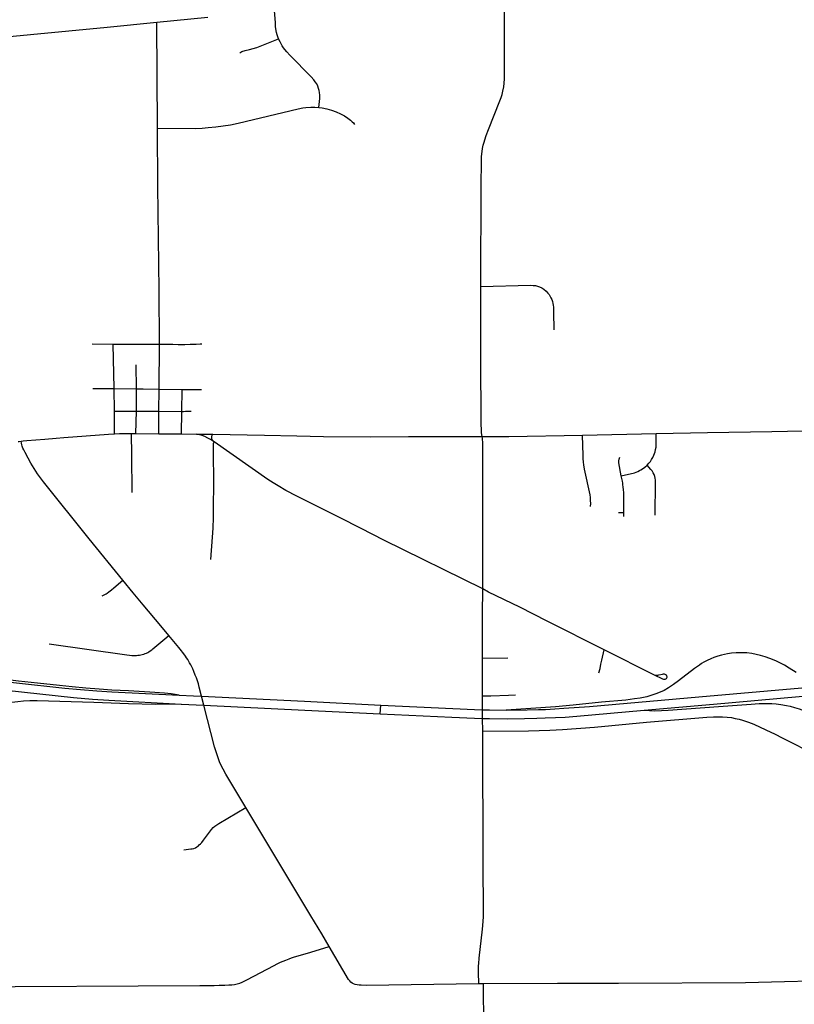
# Model space of a CAD drawing. Extents: x 1410746 to 1533160, y 578873 to 704954.
# Tile 108 of 227: x 1444838 to 1452366, y 677778 to 687341. Entities that reach past the tile are written whole.
import ezdxf

# ---------------------------------------------------------------- set-up
doc = ezdxf.new("R2010")
doc.units = 0
doc.header["$MEASUREMENT"] = 0
doc.layers.add('MC_STREETS', color=254, linetype='CONTINUOUS')

msp = doc.modelspace()

# ---------------------------------------------------------------- linework, layer by layer
at = {"layer": 'MC_STREETS'}
for p, q in [((1446170.08825, 687317.4691), (1446665.095875, 687364.1459)), ((1446177.2321, 686286.946975), (1446170.08825, 687317.4691)), ((1445543.93045, 684192.497925), (1445746.6602, 684189.9906)), ((1445756.684775, 683757.661975), (1445746.6602, 684189.9906)), ((1445746.6602, 684189.9906), (1446197.188225, 684188.986875)), ((1446193.83795, 683753.777975), (1446197.188225, 684188.986875)), ((1445974.429375, 683755.935375), (1445970.08435, 683989.252975)), ((1445548.316625, 683760.300925), (1445756.684775, 683757.661975)), ((1445758.99785, 683539.135175), (1445756.684775, 683757.661975)), ((1445756.684775, 683757.661975), (1445974.429375, 683755.935375)), ((1445972.048825, 683538.554275), (1445974.429375, 683755.935375)), ((1446191.6328, 683538.1195), (1446193.83795, 683753.777975)), ((1446193.83795, 683753.777975), (1446415.73015, 683750.377475)), ((1446415.076675, 683533.937025), (1446415.73015, 683750.377475)), ((1446415.73015, 683750.377475), (1446604.807725, 683747.5921)), ((1445760.848325, 683318.503975), (1445758.99785, 683539.135175)), ((1445758.99785, 683539.135175), (1445972.048825, 683538.554275)), ((1445968.05405, 683323.067225), (1445972.048825, 683538.554275)), ((1445972.048825, 683538.554275), (1446191.6328, 683538.1195)), ((1446189.382525, 683318.504625), (1446191.6328, 683538.1195)), ((1446191.6328, 683538.1195), (1446415.076675, 683533.937025)), ((1446411.3442, 683318.051825), (1446415.076675, 683533.937025)), ((1445927.869075, 683111.515), (1445926.4193, 683323.285925)), ((1445926.4193, 683323.285925), (1445968.05405, 683323.067225)), ((1445968.05405, 683323.067225), (1446189.382525, 683318.504625)), ((1446189.382525, 683318.504625), (1446411.3442, 683318.051825)), ((1446411.3442, 683318.051825), (1446556.7898, 683315.6368)), ((1446556.7898, 683315.6368), (1446714.052, 683313.822025)), ((1450308.983575, 683306.599325), (1451023.116875, 683320.230075)), ((1445930.35795, 682749.50225), (1445927.869075, 683111.515)), ((1450656.57795, 682553.761275), (1450709.247275, 682553.89325)), ((1450709.2197, 682515.251325), (1450709.247275, 682553.89325)), ((1451007.45105, 680976.2093), (1450518.63925, 681219.8851)), ((1449335.646075, 680774.074625), (1449335.8774, 681140.986325)), ((1449335.8774, 681140.986325), (1449583.596225, 681143.544725)), ((1450908.271375, 680633.744875), (1451582.3058, 680693.0814)), ((1448342.916425, 680600.2466), (1448346.296225, 680683.8402)), ((1449347.042825, 677976.9279), (1449301.2393, 677976.420325)), ((1450063.902375, 677979.027875), (1449347.042825, 677976.9279))]:
    msp.add_line(p, q, dxfattribs=at)
for points in [[(1449320.033625, 684750.8174), (1449323.039375, 685738.622025), (1449324.946475, 685954.590225), (1449327.240425, 686011.744975), (1449331.699825, 686060.169375), (1449336.010925, 686090.80095), (1449343.27175, 686121.4325), (1449351.21325, 686150.92955), (1449358.247175, 686173.6196), (1449372.9957, 686217.6383), (1449395.00505, 686273.2289), (1449504.679875, 686551.231325), (1449516.1382, 686584.21745), (1449526.20765, 686615.46745), (1449534.19375, 686647.7591), (1449542.681275, 686688.65535), (1449547.34105, 686724.265525), (1449550.165975, 686765.46745), (1449551.308875, 686808.348025), (1449549.967725, 687361.797825), (1449548.09335, 687643.3898)], [(1447354.065575, 687155.11965), (1447341.8707, 687193.209475), (1447335.544275, 687215.5727), (1447331.262125, 687233.99175), (1447327.9819, 687253.855225), (1447325.7951, 687272.260825), (1447324.155, 687290.66645), (1447322.697125, 687313.99235), (1447314.827375, 687428.452575)], [(1444196.39525, 687124.38685), (1445688.42265, 687268.981625), (1446170.08825, 687317.4691)], [(1446976.502675, 687018.237825), (1446998.610625, 687030.822325), (1447027.861125, 687042.3865), (1447070.06155, 687050.930225), (1447108.435475, 687060.342275), (1447142.142175, 687071.296875), (1447176.834625, 687084.221525), (1447354.065575, 687155.11965)], [(1447745.4739, 686488.702025), (1447755.984725, 686576.657225), (1447755.756375, 686606.538075), (1447752.654675, 686633.1991), (1447748.5615, 686652.593425), (1447741.979825, 686673.860775), (1447734.8148, 686694.047075), (1447724.326975, 686716.48765), (1447710.988075, 686736.8006), (1447695.965475, 686757.148325), (1447670.694525, 686784.26475), (1447464.806825, 686997.63145), (1447435.6599, 687027.378425), (1447414.561525, 687052.5877), (1447401.42145, 687068.889175), (1447388.88735, 687087.3642), (1447368.036025, 687124.591825), (1447354.065575, 687155.11965)], [(1446177.2321, 686286.946975), (1446545.592775, 686285.308725), (1446611.70115, 686288.1542), (1446670.1522, 686292.4959), (1446743.373675, 686299.704325), (1446815.391725, 686309.8477), (1446887.91695, 686321.005425), (1446962.14445, 686336.1203), (1447545.05075, 686476.426125), (1447589.01555, 686484.630825), (1447618.29045, 686488.401175), (1447668.043625, 686491.3864), (1447706.51205, 686491.68855), (1447745.4739, 686488.702025)], [(1447745.4739, 686488.702025), (1447778.786175, 686484.00945), (1447822.979425, 686474.41045), (1447868.90145, 686461.7606), (1447912.95865, 686445.7398), (1447957.5165, 686425.964125), (1447995.03345, 686405.60475), (1448026.3559, 686385.16115), (1448052.3897, 686365.385475), (1448070.4131, 686348.11305), (1448080.676425, 686337.5994), (1448092.4417, 686324.332175)], [(1446197.188225, 684188.986875), (1446194.141475, 684714.92275), (1446182.018525, 685724.123975), (1446177.2321, 686286.946975)], [(1449320.033625, 684750.8174), (1449801.286975, 684761.72395), (1449827.847975, 684760.4066), (1449850.420825, 684758.132675), (1449870.79595, 684753.0389), (1449890.513825, 684746.137625), (1449911.3194, 684735.52695), (1449931.099775, 684722.14755), (1449953.611025, 684703.744225), (1449971.3571, 684685.6695), (1449983.143, 684670.647575), (1449993.375375, 684653.62795), (1450001.262525, 684639.003875), (1450009.583275, 684622.3325), (1450016.1805, 684603.235275), (1450020.347175, 684585.874175), (1450022.777725, 684567.4714), (1450024.51385, 684548.7214), (1450026.2656, 684500.34575), (1450027.8558, 684328.231575)], [(1449331.190125, 683292.778475), (1449327.127275, 683329.084025), (1449325.6136, 683359.134475), (1449323.993475, 683408.007725), (1449322.86865, 683460.362725), (1449321.604925, 683607.22995), (1449321.2975, 683876.159575), (1449320.033625, 684750.8174)], [(1446197.188225, 684188.986875), (1446326.5843, 684188.9297), (1446379.362075, 684187.5408), (1446410.612075, 684186.84635), (1446444.26995, 684186.6866), (1446494.04595, 684187.9675), (1446554.823775, 684189.928075), (1446592.556525, 684191.36025), (1446607.3428, 684192.057175)], [(1445974.429375, 683755.935375), (1446039.751275, 683755.522775), (1446193.83795, 683753.777975)], [(1446415.076675, 683533.937025), (1446429.9069, 683536.079175), (1446448.1975, 683537.3974), (1446505.6892, 683539.03955)], [(1444853.5206, 683247.629275), (1444872.62065, 683249.580825), (1444908.351425, 683252.925825), (1445084.138175, 683268.3293), (1445191.1535, 683277.165425), (1445267.542375, 683283.675825), (1445485.782925, 683299.223175), (1445702.72885, 683315.46505), (1445760.848325, 683318.503975)], [(1445760.848325, 683318.503975), (1445809.2701, 683321.605), (1445838.77705, 683322.457875), (1445926.4193, 683323.285925)], [(1446726.769075, 683240.566425), (1446691.9296, 683263.086225), (1446667.02535, 683277.5254), (1446638.4329, 683291.20455), (1446610.46765, 683300.7212), (1446556.7898, 683315.6368)], [(1446726.769075, 683240.566425), (1446711.137675, 683257.257575), (1446706.633725, 683267.457725), (1446704.911625, 683277.26045), (1446704.5142, 683289.44765), (1446706.633725, 683299.1179), (1446709.94545, 683306.801125), (1446714.052, 683313.822025)], [(1446714.052, 683313.822025), (1447217.727625, 683306.734675), (1447529.962425, 683299.709675), (1447791.25105, 683292.0995), (1448247.55815, 683290.0466), (1448615.304475, 683292.448175), (1449021.2238, 683293.82825), (1449331.190125, 683292.778475)], [(1449331.190125, 683292.778475), (1449445.23155, 683292.440025), (1449591.311275, 683294.060125), (1450308.983575, 683306.599325)], [(1449339.334075, 681811.6131), (1449339.61195, 682318.63345), (1449339.61195, 682789.9244), (1449339.13885, 682975.705825), (1449339.36685, 683214.5007), (1449338.5856, 683240.542375), (1449337.0231, 683259.292375), (1449334.437925, 683273.3099), (1449331.190125, 683292.778475)], [(1450387.005525, 682612.06705), (1450387.9136, 682642.199225), (1450387.064625, 682670.21545), (1450384.517675, 682699.080675), (1450380.689875, 682725.157), (1450327.5397, 682974.3225), (1450321.0561, 683017.641625), (1450317.6913, 683043.768225), (1450314.722375, 683077.614025), (1450313.10885, 683106.756775), (1450308.983575, 683306.599325)], [(1450937.17875, 683014.14865), (1450953.993075, 683033.1197), (1450967.32875, 683050.163275), (1450979.72335, 683069.3929), (1450989.807875, 683087.690425), (1451001.447825, 683111.864625), (1451012.658575, 683143.7954), (1451018.355625, 683165.40605), (1451022.31905, 683188.93945), (1451024.548375, 683217.177725), (1451023.116875, 683320.230075)], [(1451023.116875, 683320.230075), (1451521.28945, 683330.970775), (1452148.919625, 683341.7351), (1452452.15145, 683346.643825)], [(1444822.7051, 683243.38955), (1444834.610275, 683245.448625), (1444853.5206, 683247.629275)], [(1445840.378525, 681896.86525), (1445511.8037, 682299.407925), (1445069.267, 682852.300175), (1445011.641125, 682930.73145), (1444978.944525, 682980.256725), (1444946.740425, 683032.013325), (1444919.1369, 683081.69965), (1444890.153225, 683136.4466), (1444877.04155, 683163.59005), (1444869.466725, 683180.850325), (1444863.248075, 683197.911725), (1444859.454425, 683211.802), (1444856.374, 683226.742475), (1444853.5206, 683247.629275)], [(1446695.161025, 682097.069625), (1446711.827675, 682314.77795), (1446714.60545, 682357.139075), (1446717.036025, 682406.0974), (1446720.508225, 682502.625175), (1446722.9388, 682650.194625), (1446724.66, 682786.918875), (1446720.543, 683201.620425), (1446722.000175, 683224.2727), (1446726.769075, 683240.566425)], [(1449339.334075, 681811.6131), (1448378.456575, 682284.291475), (1448155.6583, 682398.746475), (1447944.863925, 682505.691), (1447530.396375, 682713.76265), (1447424.824475, 682769.3415), (1447349.41595, 682812.3523), (1447300.81935, 682841.677825), (1447248.312675, 682876.0306), (1446726.769075, 683240.566425)], [(1450684.188825, 682910.746575), (1450660.058175, 683035.902375), (1450660.781375, 683056.8745), (1450662.9509, 683070.976475), (1450670.90585, 683091.9486)], [(1450684.188825, 682910.746575), (1450784.604325, 682933.1061), (1450799.2808, 682936.8141), (1450814.25255, 682941.24455), (1450830.004875, 682946.589975), (1450846.56635, 682953.5227), (1450862.76625, 682961.43715), (1450875.926625, 682968.646875), (1450892.456325, 682978.991125), (1450912.0855, 682993.5965), (1450937.17875, 683014.14865)], [(1451013.681225, 682529.2211), (1451018.5024, 682844.339125), (1451017.317225, 682867.8313), (1451014.732125, 682886.444125), (1451009.8204, 682904.5399), (1451002.965675, 682922.261525), (1450994.56825, 682940.21445), (1450983.767225, 682958.3589), (1450973.111425, 682972.78605), (1450937.17875, 683014.14865)], [(1450709.247275, 682553.89325), (1450710.0622, 682681.38655), (1450709.913575, 682704.868875), (1450709.13965, 682727.6428), (1450708.214125, 682747.634075), (1450706.5482, 682775.584825), (1450703.771625, 682804.831325), (1450701.2793, 682824.0114), (1450698.386575, 682840.644475), (1450695.451925, 682857.322475), (1450684.188825, 682910.746575)], [(1445640.2369, 681745.16465), (1445652.441225, 681750.23005), (1445665.931625, 681756.964325), (1445677.235325, 681763.55815), (1445689.434325, 681771.347875), (1445706.0426, 681783.69385), (1445731.175475, 681803.3886), (1445753.22185, 681821.319675), (1445840.378525, 681896.86525)], [(1446288.87905, 681361.021975), (1446209.941225, 681454.82725), (1446039.213225, 681659.099475), (1445941.6491, 681775.5146), (1445840.378525, 681896.86525)], [(1449335.8774, 681140.986325), (1449335.052125, 681565.3198), (1449339.334075, 681811.6131)], [(1450518.63925, 681219.8851), (1449963.39195, 681497.7785), (1449697.242, 681635.328525), (1449395.09655, 681782.34645), (1449339.334075, 681811.6131)], [(1446094.322825, 681201.490925), (1446107.285025, 681209.748075), (1446120.97175, 681219.294275), (1446133.1978, 681229.355575), (1446288.87905, 681361.021975)], [(1446568.22615, 680911.162225), (1446555.002575, 680948.76675), (1446544.0639, 680976.119875), (1446531.539, 681008.804175), (1446519.4557, 681035.65025), (1446500.595175, 681074.29455), (1446489.802875, 681095.648825), (1446472.43905, 681125.1537), (1446460.448925, 681142.889225), (1446449.5441, 681158.7806), (1446433.995225, 681180.96165), (1446397.32865, 681227.62395), (1446384.1935, 681244.289925), (1446288.87905, 681361.021975)], [(1445124.3588, 681278.329325), (1445878.740325, 681171.312325), (1445906.456025, 681168.7618), (1445929.51945, 681167.02695), (1445948.6341, 681166.210075), (1445962.84755, 681166.210075), (1445974.773775, 681166.7002), (1445987.516875, 681168.0072), (1446001.763125, 681170.0475), (1446015.9225, 681172.51), (1446028.903675, 681175.479875), (1446044.6054, 681179.6574), (1446058.866625, 681184.123025), (1446071.1111, 681188.876775), (1446082.635325, 681194.638875), (1446094.322825, 681201.490925)], [(1450466.2337, 680996.866), (1450478.0545, 681039.02685), (1450486.7231, 681080.20265), (1450494.603625, 681120.19635), (1450518.63925, 681219.8851)], [(1452384.469225, 681001.16115), (1452316.9452, 681043.68315), (1452270.11545, 681070.874625), (1452230.8389, 681090.5129), (1452185.8219, 681112.5682), (1452129.6262, 681136.436275), (1452084.3071, 681153.053275), (1452036.57095, 681166.95115), (1451996.690125, 681176.619225), (1451954.37855, 681185.17095), (1451905.05975, 681190.184075), (1451862.986675, 681192.499025), (1451801.213675, 681191.725575), (1451756.95755, 681188.622525), (1451715.829025, 681182.174375), (1451688.849225, 681176.7389), (1451658.371925, 681169.344875), (1451624.47435, 681159.470225), (1451585.1621, 681145.6986), (1451554.588, 681133.57), (1451519.153375, 681117.1688), (1451487.345025, 681099.6006), (1451465.176775, 681086.572075), (1451443.562325, 681073.1679), (1451397.68085, 681040.220125), (1451241.308125, 680918.07765), (1451193.4884, 680884.202025)], [(1446388.5878, 680778.81765), (1446310.85465, 680794.22385), (1446244.977975, 680799.442), (1446102.087275, 680809.84885), (1445895.924075, 680821.5676), (1445734.899775, 680830.24815), (1445609.031725, 680838.494675), (1445480.5595, 680849.345375), (1445348.61505, 680861.49815), (1445224.4831, 680873.650925), (1445011.8095, 680897.088425), (1444828.022175, 680917.19945), (1444639.72765, 680937.803675), (1444199.6885, 680993.3231)], [(1451010.890525, 680975.888225), (1451025.992125, 680974.37355), (1451038.475225, 680974.557125), (1451049.6733, 680976.392875), (1451085.470425, 680985.7552), (1451094.649175, 680986.85665), (1451101.625025, 680986.4895), (1451108.78445, 680984.65375), (1451115.026, 680981.71655), (1451121.083975, 680976.392875), (1451125.122625, 680969.6006), (1451126.778175, 680961.221275), (1451126.40765, 680951.793825), (1451123.8376, 680944.6344), (1451120.349675, 680939.310725), (1451115.576725, 680934.904925), (1451108.233725, 680931.600575), (1451099.054975, 680931.600575)], [(1444199.336425, 680883.425125), (1445359.73885, 680757.488375), (1445544.46105, 680741.51615), (1445704.183275, 680731.0995), (1446408.450375, 680694.24725)], [(1444199.604475, 680967.096025), (1444806.54975, 680899.882575), (1445277.694925, 680849.6058), (1445428.451375, 680836.42635), (1445589.017675, 680822.393175), (1445733.34995, 680811.65505), (1446388.5878, 680778.81765)], [(1447035.0483, 679689.065725), (1446879.348025, 679948.090375), (1446840.7653, 680012.628775), (1446814.10815, 680061.03255), (1446799.0258, 680090.144975), (1446780.43595, 680132.936725), (1446766.7566, 680171.1687), (1446750.622, 680219.5725), (1446732.992, 680277.791875), (1446628.697475, 680683.386275), (1446606.581025, 680769.395625), (1446583.5159, 680859.0944), (1446575.251175, 680888.84745), (1446568.22615, 680911.162225)], [(1451193.4884, 680884.202025), (1451145.060275, 680852.638825), (1451101.242, 680826.61225), (1451061.03225, 680808.0828), (1451021.386325, 680791.767875), (1450982.376225, 680779.08385), (1450933.8002, 680765.502175), (1450869.778675, 680751.871625), (1450812.036675, 680743.2135), (1450728.714325, 680733.2565), (1450490.825325, 680710.98725), (1450218.4295, 680682.86225), (1450046.03365, 680667.23725), (1449565.4318, 680635.31985)], [(1451099.054975, 680931.600575), (1451088.407625, 680935.45565), (1451007.45105, 680976.2093)], [(1451437.64895, 680765.032375), (1452438.45305, 680852.867825), (1452554.274575, 680863.2392), (1453164.531325, 680917.8854), (1453280.9295, 680925.04975), (1453399.253625, 680930.238075), (1453526.530925, 680933.84535), (1453676.7652, 680934.072375), (1453970.105825, 680929.208875), (1454626.318375, 680916.345525)], [(1451582.3058, 680693.0814), (1452631.53845, 680786.216875), (1453104.61835, 680828.209975), (1453257.74335, 680839.147475), (1453384.30585, 680846.439125), (1453508.264175, 680849.564125), (1453681.18085, 680850.6058), (1453959.9686, 680845.686925), (1454625.9249, 680832.67945)], [(1446408.450375, 680694.24725), (1446156.88275, 680689.23935), (1445895.83605, 680696.120325), (1445559.9189, 680707.846125), (1445009.627725, 680725.0856), (1444935.197175, 680724.4467), (1444873.86385, 680721.252275), (1444821.7573, 680716.164925), (1444760.74465, 680708.316275), (1444717.6555, 680701.4467), (1444664.3495, 680690.998075), (1444625.6555, 680681.3217), (1444577.09995, 680667.26615), (1444523.11385, 680649.6967), (1444409.391625, 680610.7245), (1444198.221475, 680535.3989)], [(1446388.5878, 680778.81765), (1446527.7805, 680773.20365), (1446606.581025, 680769.395625), (1447605.558275, 680721.120325), (1448346.296225, 680683.8402)], [(1446408.450375, 680694.24725), (1446628.697475, 680683.386275), (1447609.72495, 680635.0092), (1448342.916425, 680600.2466)], [(1449335.646075, 680774.074625), (1449417.87065, 680774.28665), (1449590.040075, 680779.71055), (1449658.2542, 680782.431325)], [(1449337.65665, 680430.36045), (1449336.9305, 680554.49615), (1449336.4368, 680638.8947), (1449335.646075, 680774.074625)], [(1449565.4318, 680635.31985), (1449768.843225, 680636.569525), (1449879.2343, 680640.058075), (1449948.96435, 680642.64065), (1450040.000825, 680647.1602), (1450126.981275, 680652.64905), (1450374.6795, 680670.36225), (1451437.64895, 680765.032375)], [(1451631.031175, 680669.240375), (1451946.39305, 680694.29625), (1452023.95735, 680699.220975), (1452085.105925, 680700.45215), (1452146.352575, 680698.1424), (1452189.756175, 680695.11705), (1452234.078625, 680689.781925), (1452289.23545, 680681.533675)], [(1448342.916425, 680600.2466), (1449038.5997, 680566.776925), (1449258.7659, 680556.769375), (1449336.9305, 680554.49615), (1449403.068375, 680552.572675), (1449579.976125, 680550.95855), (1449744.939375, 680552.572675), (1449862.72985, 680556.039025), (1449943.47635, 680558.706325), (1450046.780125, 680563.225875), (1450137.951675, 680567.7933), (1450253.464625, 680576.100975), (1450908.271375, 680633.744875)], [(1448346.296225, 680683.8402), (1449048.930075, 680650.38845), (1449257.797425, 680641.34935), (1449336.4368, 680638.8947), (1449403.37165, 680636.805375), (1449565.4318, 680635.31985)], [(1450908.271375, 680633.744875), (1451010.24335, 680628.6926), (1451139.04145, 680634.805475), (1451631.031175, 680669.240375)], [(1452289.23545, 680681.533675), (1452325.5963, 680672.955825), (1452368.2772, 680661.054425), (1452412.59965, 680647.10105), (1452456.9221, 680631.095725), (1452501.65495, 680612.217625), (1452543.51505, 680592.51875), (1452583.7336, 680570.767925), (1452620.952675, 680548.206675), (1452648.3706, 680529.431775), (1452682.399075, 680504.32815), (1452721.2153, 680472.273575), (1452754.04675, 680443.95645), (1452785.647025, 680412.356175), (1452823.813575, 680372.13765), (1452855.00345, 680334.791875), (1452892.349225, 680284.7239), (1452922.501275, 680242.582625), (1453047.622425, 680057.13845), (1453118.951025, 679946.7502)], [(1449337.65665, 680430.36045), (1449782.71, 680433.07175), (1449989.265025, 680440.86865), (1450114.936025, 680448.135025), (1450424.271375, 680469.86465), (1450930.966225, 680516.714625), (1451516.54735, 680567.512875), (1451579.394575, 680570.637875), (1451629.047825, 680571.329675), (1451669.67235, 680570.637875), (1451714.03815, 680566.68205), (1451755.436225, 680561.957325), (1451792.589025, 680555.012875), (1451830.089025, 680546.67955), (1451862.0177, 680537.89525), (1451891.03475, 680529.2182)], [(1451891.03475, 680529.2182), (1451922.450125, 680518.55455), (1451948.4918, 680508.832325), (1451971.755675, 680498.762875), (1452090.9627, 680443.2791)], [(1449301.2393, 677976.420325), (1449297.241, 678089.71565), (1449297.046425, 678124.64305), (1449297.76185, 678150.132325), (1449299.32435, 678173.569825), (1449304.27225, 678226.174), (1449335.2944, 678506.986375), (1449342.318375, 678582.42895), (1449344.6597, 678630.295975), (1449346.480725, 678708.34005), (1449343.401575, 679118.71265), (1449337.65665, 680430.36045)], [(1452090.9627, 680443.2791), (1452181.4779, 680400.151775), (1452246.755675, 680367.512875), (1452392.2418, 680293.901775), (1452486.339025, 680242.8601), (1452578.3529, 680191.81845), (1452666.54735, 680140.082325), (1452798.4918, 680059.17955), (1453001.368175, 679930.406125), (1453014.162975, 679923.017575), (1453026.056725, 679917.431125), (1453035.112725, 679915.06465), (1453047.457225, 679913.778775), (1453059.755675, 679915.629025), (1453070.9286, 679918.872775), (1453083.543175, 679924.098825), (1453097.239025, 679931.30715), (1453118.951025, 679946.7502)], [(1446433.624825, 679279.559275), (1446501.404225, 679286.4474), (1446513.703725, 679288.36185), (1446529.37625, 679292.516025), (1446545.45695, 679298.292175), (1446559.0219, 679305.733825), (1446572.239725, 679315.1751), (1446583.887075, 679325.16985), (1446595.573525, 679337.5867), (1446607.259975, 679350.55135), (1446623.694025, 679371.367825), (1446643.7801, 679397.297125), (1446703.096, 679476.621175), (1446719.9015, 679494.937275), (1446735.00755, 679508.155075), (1446753.134825, 679520.995225), (1446773.528025, 679533.457725), (1447035.0483, 679689.065725)], [(1447844.423625, 678338.6423), (1447774.114575, 678462.1429), (1447667.63315, 678638.388625), (1447035.0483, 679689.065725)], [(1444191.004775, 677948.3397), (1446588.941125, 677959.53175), (1446728.28335, 677961.7637), (1446776.89285, 677962.949375), (1446833.37765, 677964.701675), (1446869.584525, 677966.474325), (1446901.2663, 677967.37825), (1446927.145125, 677970.380525), (1446953.2419, 677975.715775), (1446978.39835, 677983.57795), (1446999.366475, 677992.6196), (1447045.056675, 678015.726175), (1447312.1896, 678155.343175), (1447341.517475, 678170.340375), (1447373.488425, 678186.042125), (1447423.06315, 678206.8836), (1447457.329475, 678220.752675), (1447478.547925, 678228.33205), (1447498.05215, 678234.489525), (1447668.95635, 678283.078), (1447844.423625, 678338.6423)], [(1448082.250325, 677975.2508), (1448069.569375, 677982.27935), (1448057.34625, 677992.7759), (1448045.1248, 678004.76675), (1448033.41855, 678020.18845), (1447844.423625, 678338.6423)], [(1454600.64605, 678056.879475), (1453469.256375, 678025.5975), (1452906.0262, 678013.750975), (1451891.411825, 677985.3532), (1450656.11245, 677980.7627), (1450063.902375, 677979.027875)], [(1449301.2393, 677976.420325), (1448205.61775, 677961.8764), (1448156.040175, 677963.25995), (1448137.362125, 677963.951725), (1448118.684075, 677965.796475), (1448098.39185, 677969.716575), (1448082.250325, 677975.2508)], [(1449349.893875, 677221.4752), (1449349.917175, 677561.7929), (1449347.042825, 677976.9279)]]:
    msp.add_lwpolyline(points, dxfattribs=at)

doc.saveas('drawing.dxf')
